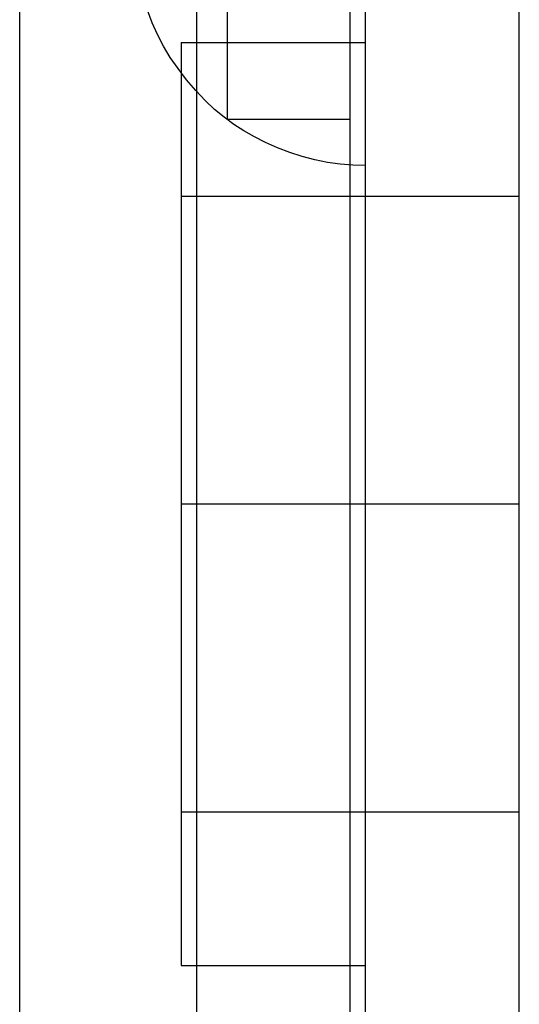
# Model space of a CAD drawing. Header units: millimetres. Extents: x 0 to 93, y -1.2 to 50.
# Tile 123 of 140: x 89.7 to 93, y 34.2 to 40.6. Entities that reach past the tile are written whole.
import ezdxf

# ---------------------------------------------------------------- set-up
doc = ezdxf.new("R2010")
doc.units = ezdxf.units.MM
doc.layers.add('MAIN-1', color=7, linetype='Continuous')
doc.layers.add('MAIN-2', color=7, linetype='Continuous')

msp = doc.modelspace()

# ---------------------------------------------------------------- linework, layer by layer
at = {"layer": 'MAIN-1'}
for p, q in [((90.9, 49.2), (90.9, 32.7)), ((89.75, 30.5), (89.75, 47.5)), ((92, 1), (92, 43.8)), ((93, 1), (93, 43.8)), ((91.1, 41.5), (91.1, 40.5)), ((91.9, 40.5), (91.9, 41.5)), ((90.9, 40.5), (92, 40.5)), ((90.9, 37.5), (92, 37.5)), ((90.9, 34.5), (92, 34.5)), ((91.9, 32.7), (91.9, 34.5))]:
    msp.add_line(p, q, dxfattribs=at)
at = {"layer": 'MAIN-2'}
for p, q in [((90.6116, 40.6281), (90.5819, 40.7094)), ((90.6456, 40.5509), (90.6116, 40.6281)), ((90.6845, 40.4765), (90.6456, 40.5509)), ((90.7293, 40.403), (90.6845, 40.4765)), ((90.8, 40.5), (90.8, 37.5)), ((90.8, 40.5), (90.9, 40.5)), ((91.1, 40.5), (91.1, 40)), ((91.9, 40), (91.9, 40.5)), ((90.7802, 40.3296), (90.7293, 40.403)), ((90.8361, 40.2574), (90.7802, 40.3296)), ((90.8954, 40.1881), (90.8361, 40.2574)), ((90.9566, 40.1234), (90.8954, 40.1881)), ((91.0181, 40.0651), (90.9566, 40.1234)), ((91.0796, 40.0133), (91.0181, 40.0651)), ((91.1424, 39.967), (91.0796, 40.0133)), ((91.9, 40), (91.1, 40)), ((91.1, 40), (91.1, 40)), ((91.1, 40), (91.1, 40)), ((91.9, 34.5), (91.9, 40)), ((91.9, 40), (91.9, 40)), ((91.9, 40), (91.9, 40)), ((91.2077, 39.925), (91.1424, 39.967)), ((91.2765, 39.886), (91.2077, 39.925)), ((91.3498, 39.8492), (91.2765, 39.886)), ((91.4268, 39.8151), (91.3498, 39.8492)), ((91.5066, 39.7845), (91.4268, 39.8151)), ((91.5881, 39.758), (91.5066, 39.7845)), ((91.6702, 39.7364), (91.5881, 39.758)), ((91.7525, 39.7201), (91.6702, 39.7364)), ((91.8349, 39.7088), (91.7525, 39.7201)), ((91.9174, 39.7022), (91.8349, 39.7088)), ((92, 39.7), (91.9174, 39.7022)), ((92, 39.7), (92, 39.7)), ((92, 39.7), (92, 39.7)), ((90.8, 39.5), (93, 39.5)), ((90.8, 39.5), (93, 39.5)), ((90.8, 37.5), (92, 37.5)), ((90.8, 37.5), (92, 37.5)), ((90.8, 37.5), (90.8, 37.5)), ((90.8, 37.5), (90.8, 37.5)), ((90.8, 37.5), (93, 37.5)), ((90.8, 37.5), (93, 37.5)), ((90.8, 37.5), (92, 37.5)), ((90.8, 37.5), (90.9, 37.5)), ((90.8, 37.5), (90.8, 34.5)), ((90.8, 37.5), (90.8, 37.5)), ((90.8, 37.5), (90.8, 37.5)), ((90.8, 37.5), (93, 37.5)), ((90.8, 37.5), (93, 37.5)), ((90.8, 35.5), (93, 35.5)), ((90.8, 35.5), (93, 35.5)), ((90.8, 34.5), (90.9, 34.5))]:
    msp.add_line(p, q, dxfattribs=at)

doc.saveas('drawing.dxf')
